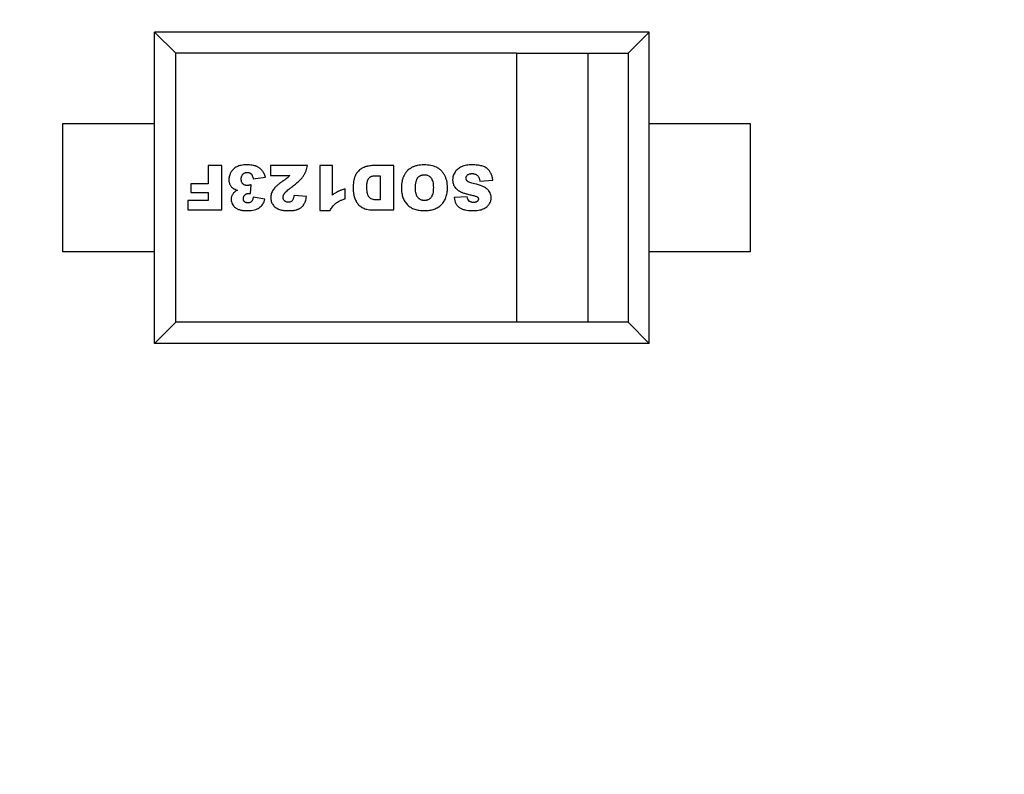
# Model space of a CAD drawing. Header units: millimetres. Extents: x 525 to 788, y 277 to 384.
# Tile 7 of 130: x 708.67 to 714.05, y 308.74 to 312.86. Entities that reach past the tile are written whole.
import ezdxf

# ---------------------------------------------------------------- set-up
doc = ezdxf.new("R2010")
doc.units = ezdxf.units.MM
doc.header["$LTSCALE"] = 5
doc.header["$PDMODE"] = 3
doc.header["$PDSIZE"] = 0.3125
doc.layers.get('0').update_dxf_attribs({"linetype": 'CONTINUOUS'})
doc.layers.get('Defpoints').update_dxf_attribs({"linetype": 'CONTINUOUS'})
doc.layers.add('dim', color=6, linetype='CONTINUOUS', lineweight=9)
doc.styles.add('Verdana', font='verdana.ttf', dxfattribs={"height": 3})
doc.dimstyles.new('aaaaaaaa 3.0', dxfattribs={"dimtxt": 3, "dimasz": 2.5, "dimexe": 1.25, "dimexo": 0.625, "dimtad": 1, "dimzin": 9, "dimdsep": 46, "dimtxsty": 'Verdana', "dimcen": 0, "dimazin": 0, "dimtfac": 1, "dimtofl": 0, "dimtmove": 0, "dimatfit": 3, "dimfxl": 1, "dimlwd": 25, "dimlwe": 25, "dimarcsym": 0})

# ---------------------------------------------------------------- blocks, each defined once
blk = doc.blocks.new('*D52')
at = {"layer": 'Defpoints', "color": 0}
for p in [(700.6283, 338.0612), (684.4141, 297.3629), (712.3971, 297.3629)]:
    blk.add_point(p, dxfattribs=at)
at = {"layer": 'dim', "color": 0, "lineweight": 25}
for p, q in [((700.0033, 338.0612), (683.1641, 338.0612)), ((684.4141, 335.5612), (684.4141, 299.8629)), ((711.7721, 297.3629), (683.1641, 297.3629))]:
    blk.add_line(p, q, dxfattribs=at)
at = {"layer": 'dim', "color": 0}
for points in [[(684.8308, 335.5612), (683.9974, 335.5612), (684.4141, 338.0612)], [(683.9974, 299.8629), (684.8308, 299.8629), (684.4141, 297.3629)]]:
    blk.add_solid(points, dxfattribs=at)
at = {"layer": 'dim', "color": 0, "insert": (682.2276, 317.7121), "char_height": 3, "attachment_point": 5, "rotation": 90, "style": 'Verdana'}
blk.add_mtext('40.7', dxfattribs=at)

msp = doc.modelspace()

# ---------------------------------------------------------------- linework, layer by layer
at = {"linetype": 'Continuous'}
for p, q in [((709.4094, 311.0904), (709.4094, 312.7904)), ((712.1094, 312.7904), (709.4094, 312.7904)), ((709.5248, 312.6748), (709.4094, 312.7902)), ((712.1094, 312.7902), (711.994, 312.6748)), ((712.1094, 311.0904), (712.1094, 312.7904)), ((709.5248, 311.2058), (709.5248, 312.6748)), ((711.3847, 312.6748), (709.5248, 312.6748)), ((711.3847, 312.6754), (711.7756, 312.6754)), ((711.3847, 312.6748), (711.3847, 311.2058)), ((711.7756, 311.2058), (711.7756, 312.6748)), ((711.7756, 312.6748), (711.994, 312.6748)), ((711.994, 312.6748), (711.994, 311.2058)), ((708.9094, 311.5904), (708.9094, 312.2904)), ((708.9094, 312.2904), (709.4094, 312.2904)), ((712.1094, 312.2904), (712.6594, 312.2904)), ((712.6594, 312.2904), (712.6594, 311.5904)), ((709.7014, 312.0616), (709.7014, 311.9627)), ((709.7764, 312.0616), (709.7014, 312.0616)), ((709.7764, 311.8195), (709.7764, 312.0616)), ((710.0417, 312.0616), (710.0417, 312.007)), ((710.2434, 312.0616), (710.0417, 312.0616)), ((710.3117, 312.0616), (710.3117, 311.8154)), ((710.3798, 312.0616), (710.3117, 312.0616)), ((710.3798, 311.9006), (710.3798, 312.0616)), ((710.7157, 312.0616), (710.6046, 312.0616)), ((710.7157, 311.8195), (710.7157, 312.0616)), ((709.948, 311.9888), (710.015, 311.9976)), ((710.0417, 312.007), (710.1468, 312.007)), ((710.6224, 312.0063), (710.6406, 312.0063)), ((710.6406, 312.0063), (710.6406, 311.8739)), ((711.1844, 311.9768), (711.2555, 311.9812)), ((709.6071, 311.9627), (709.6071, 311.9137)), ((709.7014, 311.9627), (709.6071, 311.9627)), ((709.9332, 311.909), (709.9367, 311.9569)), ((710.4502, 311.8808), (710.4502, 311.9353)), ((709.5912, 311.8716), (709.5912, 311.8195)), ((709.7014, 311.8716), (709.5912, 311.8716)), ((709.6071, 311.9137), (709.7014, 311.9137)), ((709.7014, 311.9137), (709.7014, 311.8716)), ((710.0116, 311.8781), (709.948, 311.8894)), ((710.2384, 311.8929), (710.1708, 311.8984)), ((711.1145, 311.8916), (711.0441, 311.8874)), ((709.5912, 311.8195), (709.7764, 311.8195)), ((710.3117, 311.8154), (710.3674, 311.8154)), ((710.6045, 311.8195), (710.7157, 311.8195)), ((709.4094, 311.5904), (708.9094, 311.5904)), ((712.6594, 311.5904), (712.1094, 311.5904)), ((709.5248, 311.2058), (709.4094, 311.0904)), ((711.994, 311.2058), (709.5248, 311.2058)), ((712.1094, 311.0904), (711.994, 311.2058)), ((712.1094, 311.0904), (709.4094, 311.0904))]:
    msp.add_line(p, q, dxfattribs=at)
msp.add_arc((732.3971, 324.423), 35.9, 323.58286, 216.35846, dxfattribs=at)
for points, knots in [([(709.9127, 312.0654), (709.9014, 312.0654), (709.8861, 312.0641), (709.8689, 312.0597), (709.8577, 312.0552), (709.8479, 312.0494), (709.8393, 312.0425), (709.8332, 312.0358), (709.8289, 312.0299), (709.826, 312.0252), (709.8234, 312.0203), (709.8205, 312.0137), (709.8176, 312.0054), (709.8159, 311.9969), (709.8152, 311.99), (709.815, 311.9851), (709.8152, 311.9805), (709.8155, 311.9752), (709.8166, 311.9689), (709.8186, 311.962), (709.8216, 311.9556), (709.8253, 311.9498), (709.8296, 311.9445), (709.8337, 311.9406), (709.8374, 311.9379), (709.8405, 311.9359), (709.8444, 311.9339), (709.851, 311.9312), (709.8572, 311.9292), (709.862, 311.928)], [0, 0, 0, 0, 0.098589, 0.147884, 0.197179, 0.246245, 0.295312, 0.344378, 0.368911, 0.393445, 0.417848, 0.44225, 0.491056, 0.539862, 0.564265, 0.588668, 0.608302, 0.627937, 0.667206, 0.706475, 0.745744, 0.785013, 0.824282, 0.863551, 0.883186, 0.90282, 0.927115, 0.95141, 1, 1, 1, 1]), ([(709.9367, 311.9569), (709.9344, 311.9562), (709.93, 311.9551), (709.9241, 311.9539), (709.9199, 311.9533), (709.9168, 311.953), (709.9148, 311.953), (709.913, 311.953), (709.9106, 311.9532), (709.9077, 311.9535), (709.9045, 311.9542), (709.9004, 311.9555), (709.8968, 311.9575), (709.8935, 311.9599), (709.8912, 311.9621), (709.8892, 311.9646), (709.8868, 311.9682), (709.885, 311.9722), (709.8838, 311.9767), (709.8831, 311.9803), (709.8827, 311.9835), (709.8826, 311.9862), (709.8826, 311.9883), (709.8826, 311.9903), (709.8827, 311.9929), (709.8831, 311.9961), (709.8838, 311.9998), (709.8851, 312.0043), (709.887, 312.0085), (709.8894, 312.0122), (709.8916, 312.0147), (709.8939, 312.0171), (709.8973, 312.0197), (709.9009, 312.0218), (709.9041, 312.0229), (709.9053, 312.0233), (709.9056, 312.0234)], [0, 0, 0, 0, 0.032031, 0.064061, 0.096092, 0.112107, 0.128123, 0.142925, 0.157727, 0.187331, 0.216935, 0.246539, 0.305748, 0.335352, 0.364956, 0.394976, 0.424995, 0.485035, 0.515055, 0.545074, 0.575094, 0.590104, 0.605114, 0.619906, 0.634698, 0.664283, 0.693868, 0.723452, 0.782622, 0.812206, 0.841791, 0.87174, 0.901689, 0.961586, 0.991535, 1, 1, 1, 1]), ([(709.9056, 312.0234), (709.9063, 312.0236), (709.9081, 312.024), (709.911, 312.0244), (709.9143, 312.0246), (709.9175, 312.0244), (709.9216, 312.0239), (709.9262, 312.0227), (709.9304, 312.0207), (709.9334, 312.0186), (709.9356, 312.0168), (709.9376, 312.0147), (709.9402, 312.0114), (709.943, 312.0062), (709.9458, 311.9984), (709.9473, 311.9921), (709.948, 311.9888)], [0, 0, 0, 0, 0.039269, 0.09401, 0.148751, 0.201537, 0.254323, 0.359894, 0.465466, 0.518252, 0.571038, 0.624658, 0.678278, 0.785519, 0.892759, 1, 1, 1, 1]), ([(710.015, 311.9976), (710.0128, 312.0052), (710.0088, 312.0155), (710.0021, 312.0273), (709.9963, 312.0353), (709.9897, 312.0423), (709.9822, 312.0484), (709.9753, 312.0527), (709.9694, 312.0557), (709.9648, 312.0577), (709.9598, 312.0595), (709.9526, 312.0616), (709.9384, 312.0645), (709.9237, 312.0654), (709.9127, 312.0654)], [0, 0, 0, 0, 0.166421, 0.249632, 0.332842, 0.416053, 0.499264, 0.582474, 0.62408, 0.665685, 0.707474, 0.749264, 0.832842, 1, 1, 1, 1]), ([(710.1566, 311.9433), (710.1646, 311.9493), (710.1795, 311.9608), (710.1978, 311.977), (710.2099, 311.9894), (710.2177, 311.9988), (710.2226, 312.0055), (710.2267, 312.0121), (710.2317, 312.0211), (710.2368, 312.0325), (710.2411, 312.0468), (710.2428, 312.0566), (710.2434, 312.0616)], [0, 0, 0, 0, 0.125001, 0.250001, 0.375001, 0.437501, 0.500001, 0.562501, 0.625001, 0.75, 0.875, 1, 1, 1, 1]), ([(710.6046, 312.0616), (710.6012, 312.0616), (710.5943, 312.0613), (710.5835, 312.0601), (710.5739, 312.0583), (710.566, 312.0565), (710.5605, 312.0552), (710.5555, 312.0536), (710.5497, 312.0514), (710.5425, 312.0479), (710.5343, 312.0424), (710.5262, 312.0358), (710.5187, 312.0282), (710.5122, 312.0197), (710.5075, 312.0119), (710.5041, 312.0052), (710.5017, 311.9999), (710.4996, 311.9944), (710.4972, 311.9862), (710.4949, 311.9745), (710.4936, 311.961), (710.493, 311.9492), (710.4929, 311.9408), (710.493, 311.9335), (710.4933, 311.9254), (710.4942, 311.9155), (710.4961, 311.904), (710.4987, 311.8927), (710.5022, 311.882), (710.5064, 311.8719), (710.5116, 311.8625), (710.5199, 311.851), (710.5299, 311.841), (710.5416, 311.833), (710.5512, 311.8281), (710.562, 311.8243), (710.5787, 311.8206), (710.5936, 311.8195), (710.6045, 311.8195)], [0, 0, 0, 0, 0.050596, 0.101157, 0.151718, 0.176998, 0.202279, 0.220645, 0.239011, 0.275744, 0.312477, 0.34921, 0.385663, 0.422117, 0.458571, 0.476797, 0.495024, 0.513077, 0.531129, 0.567234, 0.603339, 0.621392, 0.639444, 0.650881, 0.662318, 0.685192, 0.708066, 0.73094, 0.753583, 0.776226, 0.798868, 0.821511, 0.866005, 0.888252, 0.910499, 0.932875, 0.955251, 1, 1, 1, 1]), ([(710.8795, 312.0654), (710.8661, 312.0654), (710.8476, 312.0635), (710.8263, 312.0573), (710.8071, 312.0485), (710.7913, 312.0364), (710.7787, 312.0212), (710.7707, 312.0086), (710.7645, 311.9945), (710.7586, 311.9734), (710.7568, 311.9548), (710.7566, 311.9412)], [0, 0, 0, 0, 0.168123, 0.252184, 0.336246, 0.504368, 0.58843, 0.672491, 0.754368, 0.836246, 1, 1, 1, 1]), ([(711.0077, 311.9406), (711.0077, 311.9548), (711.0056, 311.9742), (710.9987, 311.9966), (710.9913, 312.0116), (710.9822, 312.0247), (710.972, 312.036), (710.9605, 312.0454), (710.9478, 312.0528), (710.9335, 312.0585), (710.912, 312.0639), (710.8932, 312.0654), (710.8795, 312.0654)], [0, 0, 0, 0, 0.167373, 0.251059, 0.334745, 0.417902, 0.501059, 0.584216, 0.667373, 0.75053, 0.833686, 1, 1, 1, 1]), ([(711.1432, 312.0654), (711.1315, 312.0654), (711.1154, 312.0642), (711.097, 312.06), (711.0847, 312.0555), (711.0738, 312.0498), (711.0642, 312.043), (711.0559, 312.035), (711.0488, 312.0256), (711.0431, 312.0155), (711.0391, 312.005), (711.037, 311.9959), (711.0362, 311.9884), (711.036, 311.9813), (711.0365, 311.9729), (711.0383, 311.9637), (711.0414, 311.955), (711.0456, 311.9467), (711.0511, 311.939), (711.0581, 311.932), (711.0651, 311.9267), (711.0715, 311.9228), (711.0766, 311.92), (711.0822, 311.9172), (711.091, 311.9136), (711.1041, 311.9091), (711.1234, 311.9037), (711.1386, 311.9002), (711.1468, 311.8985)], [0, 0, 0, 0, 0.090852, 0.136278, 0.181704, 0.226733, 0.271762, 0.316792, 0.361821, 0.406465, 0.451108, 0.495752, 0.518073, 0.540395, 0.578528, 0.616661, 0.654794, 0.692927, 0.731484, 0.770041, 0.808599, 0.827877, 0.847156, 0.866261, 0.885367, 0.923577, 0.961788, 1, 1, 1, 1]), ([(711.2555, 311.9812), (711.255, 311.9873), (711.2531, 311.999), (711.2476, 312.015), (711.241, 312.0269), (711.2343, 312.0357), (711.2287, 312.0418), (711.2223, 312.0474), (711.212, 312.0538), (711.1962, 312.06), (711.1724, 312.0644), (711.1535, 312.0654), (711.1432, 312.0654)], [0, 0, 0, 0, 0.125318, 0.250636, 0.375954, 0.438613, 0.501272, 0.563613, 0.625954, 0.750636, 0.875318, 1, 1, 1, 1]), ([(710.1468, 312.007), (710.1452, 312.0054), (710.1422, 312.0025), (710.138, 311.9986), (710.1348, 311.9958), (710.1324, 311.9937), (710.1307, 311.9923), (710.1288, 311.9908), (710.1257, 311.9884), (710.1208, 311.9847), (710.1145, 311.9801), (710.1093, 311.9765), (710.1061, 311.9742), (710.103, 311.9721), (710.0993, 311.9695), (710.094, 311.9656), (710.0877, 311.9607), (710.0808, 311.955), (710.0725, 311.9476), (710.0637, 311.9386), (710.0585, 311.9317), (710.0564, 311.9283)], [0, 0, 0, 0, 0.067817, 0.135635, 0.203452, 0.237361, 0.27127, 0.305179, 0.339087, 0.406905, 0.474722, 0.508631, 0.525586, 0.54254, 0.571131, 0.599722, 0.656905, 0.714087, 0.77127, 0.885635, 1, 1, 1, 1]), ([(710.568, 311.9409), (710.568, 311.9458), (710.5682, 311.9548), (710.5692, 311.9664), (710.5706, 311.9743), (710.5721, 311.9796), (710.5734, 311.983), (710.575, 311.9861), (710.5771, 311.99), (710.5802, 311.9942), (710.5836, 311.9975), (710.5867, 311.9998), (710.589, 312.0012), (710.5917, 312.0024), (710.5959, 312.0038), (710.6021, 312.0052), (710.6113, 312.0061), (710.6185, 312.0063), (710.6224, 312.0063)], [0, 0, 0, 0, 0.081801, 0.163602, 0.245404, 0.286304, 0.327205, 0.36904, 0.410875, 0.494545, 0.578215, 0.62005, 0.661885, 0.70415, 0.746414, 0.830943, 0.915472, 1, 1, 1, 1]), ([(710.9327, 311.9412), (710.9327, 311.9473), (710.9321, 311.9586), (710.9296, 311.9731), (710.926, 311.983), (710.9224, 311.9896), (710.9192, 311.994), (710.9157, 311.9978), (710.9105, 312.0021), (710.9047, 312.0054), (710.8984, 312.0077), (710.8933, 312.009), (710.8888, 312.0096), (710.885, 312.0098), (710.8821, 312.0099), (710.8791, 312.0098), (710.8753, 312.0096), (710.8706, 312.0089), (710.8655, 312.0077), (710.8606, 312.006), (710.8561, 312.0038), (710.852, 312.0011), (710.8482, 311.9979), (710.8447, 311.9943), (710.8415, 311.9901), (710.838, 311.9833), (710.8345, 311.9729), (710.8321, 311.9573), (710.8315, 311.9448), (710.8315, 311.9381)], [0, 0, 0, 0, 0.061645, 0.123291, 0.184936, 0.215759, 0.246582, 0.27736, 0.308138, 0.369695, 0.400473, 0.431251, 0.46203, 0.477419, 0.492808, 0.508673, 0.524538, 0.556268, 0.587999, 0.619729, 0.651459, 0.683189, 0.714919, 0.746649, 0.778318, 0.809987, 0.873325, 0.936663, 1, 1, 1, 1]), ([(711.1553, 311.962), (711.1503, 311.9631), (711.1411, 311.9654), (711.1302, 311.9689), (711.1234, 311.9718), (711.1193, 311.9742), (711.117, 311.976), (711.1152, 311.9779), (711.1129, 311.9805), (711.1108, 311.984), (711.1092, 311.9883), (711.1087, 311.993), (711.1093, 311.9978), (711.1108, 312.0023), (711.1135, 312.0065), (711.1173, 312.0105), (711.1221, 312.0138), (711.1278, 312.0161), (711.1333, 312.0172), (711.1382, 312.0177), (711.1425, 312.0178), (711.1474, 312.0176), (711.1511, 312.0171), (711.1531, 312.0167), (711.1535, 312.0166)], [0, 0, 0, 0, 0.053866, 0.107732, 0.161599, 0.188532, 0.215465, 0.243251, 0.271037, 0.32661, 0.382182, 0.437755, 0.496177, 0.5546, 0.613022, 0.671444, 0.730814, 0.790183, 0.849553, 0.879237, 0.908922, 0.948951, 0.988981, 1, 1, 1, 1]), ([(711.1535, 312.0166), (711.1562, 312.016), (711.1616, 312.0142), (711.1689, 312.0098), (711.1745, 312.0043), (711.1784, 311.9983), (711.1819, 311.9902), (711.1836, 311.9826), (711.1844, 311.9768)], [0, 0, 0, 0, 0.163173, 0.35239, 0.541607, 0.656205, 0.770803, 1, 1, 1, 1]), ([(709.862, 311.928), (709.8562, 311.9249), (709.8461, 311.918), (709.8371, 311.9081), (709.8321, 311.8994), (709.8295, 311.8925), (709.8281, 311.8864), (709.8276, 311.8813), (709.8274, 311.8765), (709.8277, 311.8709), (709.829, 311.8626), (709.8324, 311.8529), (709.8379, 311.8441), (709.8437, 311.8377), (709.8486, 311.8331), (709.8543, 311.8289), (709.863, 311.8241), (709.8758, 311.8195), (709.8946, 311.8162), (709.9093, 311.8154), (709.9172, 311.8154)], [0, 0, 0, 0, 0.094723, 0.189446, 0.235782, 0.282118, 0.328453, 0.351621, 0.374789, 0.413996, 0.453203, 0.531617, 0.610031, 0.649238, 0.688445, 0.72739, 0.766334, 0.844223, 0.922111, 1, 1, 1, 1]), ([(710.0564, 311.9283), (710.052, 311.9216), (710.0472, 311.9112), (710.044, 311.897), (710.0433, 311.8862), (710.044, 311.8757), (710.0461, 311.8661), (710.0496, 311.857), (710.0546, 311.8483), (710.0608, 311.8405), (710.068, 311.8337), (710.0749, 311.829), (710.0809, 311.8258), (710.0873, 311.8229), (710.0962, 311.8199), (710.1069, 311.8177), (710.1165, 311.8165), (710.1241, 311.8159), (710.1309, 311.8156), (710.1366, 311.8154), (710.1409, 311.8154), (710.1452, 311.8154), (710.1506, 311.8156), (710.1571, 311.8159), (710.1644, 311.8165), (710.1736, 311.8178), (710.1818, 311.8195), (710.1892, 311.8219), (710.1942, 311.8239), (710.1988, 311.8262), (710.2047, 311.8295), (710.2114, 311.8342), (710.2183, 311.8407), (710.2238, 311.8479), (710.2268, 311.8533), (710.2281, 311.856)], [0, 0, 0, 0, 0.085963, 0.128945, 0.171927, 0.212105, 0.252284, 0.292462, 0.33264, 0.372819, 0.412997, 0.453176, 0.473265, 0.493354, 0.534133, 0.574912, 0.595301, 0.615691, 0.63608, 0.646275, 0.65647, 0.666179, 0.675888, 0.695307, 0.714725, 0.734143, 0.77298, 0.792399, 0.811817, 0.831126, 0.850434, 0.889051, 0.927667, 0.966284, 1, 1, 1, 1]), ([(710.1109, 311.8929), (710.1109, 311.8931), (710.1113, 311.8951), (710.1124, 311.8988), (710.1145, 311.9034), (710.1168, 311.9072), (710.1186, 311.91), (710.121, 311.9129), (710.1251, 311.9174), (710.1318, 311.9238), (710.1426, 311.9328), (710.1516, 311.9397), (710.1566, 311.9433)], [0, 0, 0, 0, 0.01671, 0.15718, 0.297651, 0.367886, 0.438121, 0.508356, 0.578592, 0.719062, 0.859532, 1, 1, 1, 1]), ([(710.4502, 311.9353), (710.4464, 311.9341), (710.439, 311.9318), (710.4306, 311.9288), (710.4244, 311.9263), (710.4199, 311.9244), (710.4164, 311.9228), (710.4137, 311.9216), (710.4117, 311.9206), (710.4098, 311.9197), (710.4072, 311.9183), (710.4039, 311.9166), (710.4, 311.9143), (710.3947, 311.911), (710.388, 311.9066), (710.3826, 311.9027), (710.3798, 311.9006)], [0, 0, 0, 0, 0.125382, 0.250764, 0.313455, 0.376146, 0.438837, 0.470182, 0.501528, 0.532682, 0.563837, 0.626146, 0.688455, 0.750764, 0.875382, 1, 1, 1, 1]), ([(710.6406, 311.8739), (710.6375, 311.8739), (710.6329, 311.8739), (710.6267, 311.8739), (710.6212, 311.8739), (710.615, 311.8741), (710.6063, 311.875), (710.5967, 311.8773), (710.5889, 311.881), (710.5837, 311.8848), (710.5803, 311.8881), (710.5774, 311.892), (710.574, 311.8983), (710.5708, 311.908), (710.5685, 311.9227), (710.568, 311.9345), (710.568, 311.9409)], [0, 0, 0, 0, 0.068367, 0.10255, 0.136734, 0.190688, 0.244642, 0.35255, 0.460459, 0.514413, 0.568367, 0.622321, 0.676275, 0.784183, 0.892092, 1, 1, 1, 1]), ([(710.7566, 311.9412), (710.7566, 311.9403), (710.7566, 311.9346), (710.7569, 311.9243), (710.759, 311.9065), (710.7641, 311.8862), (710.7726, 311.8687), (710.7814, 311.8562), (710.7891, 311.8477), (710.7978, 311.84), (710.8104, 311.8313), (710.8248, 311.8245), (710.841, 311.8198), (710.8539, 311.8173), (710.8655, 311.816), (710.8751, 311.8155), (710.8825, 311.8154), (710.8899, 311.8155), (710.8993, 311.816), (710.9106, 311.8173), (710.9234, 311.8199), (710.9393, 311.8247), (710.9536, 311.8316), (710.9662, 311.8405), (710.9749, 311.8483), (710.9826, 311.857), (710.9915, 311.8697), (711.0001, 311.8875), (711.0063, 311.9122), (711.0077, 311.9308), (711.0077, 311.9406)], [0, 0, 0, 0, 0.005448, 0.037079, 0.068711, 0.131974, 0.195236, 0.226868, 0.258499, 0.289897, 0.321295, 0.384091, 0.415489, 0.446887, 0.478285, 0.493984, 0.509683, 0.525005, 0.540327, 0.570972, 0.601616, 0.632261, 0.693549, 0.724194, 0.754838, 0.785483, 0.816129, 0.877419, 0.93871, 1, 1, 1, 1]), ([(710.8315, 311.9381), (710.8315, 311.9353), (710.8316, 311.9297), (710.8325, 311.9195), (710.8347, 311.9081), (710.8383, 311.8986), (710.8421, 311.8922), (710.8453, 311.888), (710.8489, 311.8843), (710.8541, 311.88), (710.8599, 311.8768), (710.8663, 311.8744), (710.8715, 311.8732), (710.876, 311.8726), (710.8798, 311.8723), (710.8827, 311.8723), (710.8856, 311.8723), (710.8892, 311.8726), (710.8936, 311.8732), (710.8985, 311.8744), (710.9048, 311.8768), (710.9104, 311.8801), (710.9155, 311.8844), (710.9191, 311.8882), (710.9223, 311.8925), (710.926, 311.8992), (710.9296, 311.9091), (710.9321, 311.9236), (710.9327, 311.9351), (710.9327, 311.9412)], [0, 0, 0, 0, 0.031864, 0.063729, 0.127458, 0.191187, 0.223051, 0.254916, 0.286659, 0.318403, 0.38189, 0.413634, 0.445378, 0.477121, 0.492993, 0.508865, 0.524089, 0.539313, 0.569761, 0.600209, 0.630657, 0.691553, 0.722001, 0.752449, 0.783393, 0.814337, 0.876225, 0.938112, 1, 1, 1, 1]), ([(711.1437, 311.8154), (711.1563, 311.8154), (711.1731, 311.8166), (711.1916, 311.8206), (711.2034, 311.8247), (711.2134, 311.83), (711.2222, 311.8361), (711.2296, 311.843), (711.2357, 311.8509), (711.2405, 311.8594), (711.2439, 311.868), (711.2455, 311.8754), (711.2462, 311.8815), (711.2464, 311.887), (711.2461, 311.8931), (711.2448, 311.9019), (711.2415, 311.9121), (711.236, 311.9213), (711.2304, 311.928), (711.2255, 311.9327), (711.2198, 311.9372), (711.211, 311.9429), (711.1927, 311.9519), (711.1716, 311.9584), (711.1553, 311.962)], [0, 0, 0, 0, 0.083518, 0.125278, 0.167037, 0.208406, 0.249775, 0.291144, 0.332514, 0.37374, 0.414967, 0.456194, 0.476807, 0.49742, 0.528742, 0.560063, 0.622706, 0.685349, 0.716671, 0.747993, 0.779493, 0.810994, 0.873996, 1, 1, 1, 1]), ([(709.948, 311.8894), (709.9475, 311.8864), (709.9465, 311.881), (709.9443, 311.8741), (709.942, 311.8694), (709.9398, 311.8664), (709.938, 311.8645), (709.9361, 311.8629), (709.9333, 311.861), (709.9303, 311.8595), (709.927, 311.8584), (709.9243, 311.8579), (709.922, 311.8576), (709.9201, 311.8575), (709.9187, 311.8575), (709.9173, 311.8575), (709.9154, 311.8576), (709.9132, 311.8579), (709.9108, 311.8584), (709.9077, 311.8594), (709.9048, 311.8608), (709.9023, 311.8625), (709.9006, 311.8641), (709.899, 311.8658), (709.8972, 311.8682), (709.8955, 311.8717), (709.8945, 311.8756), (709.8941, 311.8789), (709.894, 311.8817), (709.8941, 311.8844), (709.8944, 311.8864), (709.8947, 311.8875), (709.8947, 311.8877)], [0, 0, 0, 0, 0.059198, 0.118396, 0.177594, 0.207193, 0.236792, 0.266424, 0.296056, 0.355319, 0.384951, 0.414583, 0.444215, 0.459031, 0.473847, 0.488058, 0.502269, 0.530692, 0.559114, 0.587537, 0.644382, 0.672804, 0.701226, 0.730185, 0.759143, 0.81706, 0.874976, 0.903935, 0.932893, 0.963138, 0.993384, 1, 1, 1, 1]), ([(709.8947, 311.8877), (709.8949, 311.8884), (709.8953, 311.89), (709.8962, 311.8923), (709.8974, 311.8947), (709.8989, 311.8971), (709.9007, 311.8993), (709.9027, 311.9015), (709.9049, 311.9035), (709.9081, 311.9057), (709.9115, 311.9075), (709.9153, 311.9087), (709.9182, 311.9093), (709.9207, 311.9097), (709.9228, 311.9098), (709.9242, 311.9098), (709.9253, 311.9098), (709.9265, 311.9098), (709.9282, 311.9096), (709.9305, 311.9094), (709.9322, 311.9091), (709.9332, 311.909)], [0, 0, 0, 0, 0.0493, 0.112403, 0.175507, 0.238611, 0.301715, 0.364818, 0.428811, 0.492803, 0.620787, 0.684779, 0.748771, 0.812764, 0.84476, 0.876756, 0.892161, 0.907567, 0.938378, 0.969189, 1, 1, 1, 1]), ([(709.9172, 311.8154), (709.9311, 311.8154), (709.9494, 311.8175), (709.9692, 311.8243), (709.9815, 311.8314), (709.9918, 311.8404), (710.0032, 311.8547), (710.0089, 311.868), (710.0116, 311.8781)], [0, 0, 0, 0, 0.25, 0.375, 0.5, 0.625, 0.75, 1, 1, 1, 1]), ([(710.1708, 311.8984), (710.1698, 311.8915), (710.1677, 311.8828), (710.1636, 311.8743), (710.1599, 311.8695), (710.1556, 311.866), (710.1507, 311.8634), (710.1461, 311.8621), (710.1422, 311.8616), (710.1391, 311.8615), (710.136, 311.8616), (710.1322, 311.8621), (710.1277, 311.8633), (710.1228, 311.8657), (710.1185, 311.8692), (710.1149, 311.8734), (710.1124, 311.878), (710.1109, 311.8829), (710.1104, 311.8879), (710.1106, 311.8913), (710.1109, 311.8929)], [0, 0, 0, 0, 0.12214, 0.18321, 0.244279, 0.305376, 0.366473, 0.427571, 0.458119, 0.488668, 0.518063, 0.547459, 0.606251, 0.665042, 0.723834, 0.780871, 0.837907, 0.894944, 0.951981, 1, 1, 1, 1]), ([(710.2281, 311.856), (710.2283, 311.8565), (710.23, 311.86), (710.2342, 311.8708), (710.237, 311.8834), (710.2384, 311.8929)], [0, 0, 0, 0, 0.041597, 0.361065, 1, 1, 1, 1]), ([(710.3674, 311.8154), (710.3692, 311.8193), (710.3731, 311.8266), (710.38, 311.8367), (710.3866, 311.8444), (710.3924, 311.8501), (710.397, 311.8541), (710.4019, 311.858), (710.4092, 311.8629), (710.4195, 311.8687), (710.4337, 311.8751), (710.4445, 311.879), (710.4502, 311.8808)], [0, 0, 0, 0, 0.125471, 0.250942, 0.376413, 0.439149, 0.501884, 0.564149, 0.626413, 0.750942, 0.875471, 1, 1, 1, 1]), ([(711.0441, 311.8874), (711.0457, 311.8749), (711.0504, 311.8587), (711.0616, 311.8421), (711.0725, 311.8323), (711.0861, 311.8248), (711.1078, 311.8176), (711.1282, 311.8154), (711.1437, 311.8154)], [0, 0, 0, 0, 0.249754, 0.374631, 0.499507, 0.624631, 0.749754, 1, 1, 1, 1]), ([(711.1395, 311.8615), (711.1386, 311.8617), (711.1357, 311.8625), (711.131, 311.8644), (711.1245, 311.8687), (711.1184, 311.8767), (711.1155, 311.8861), (711.1145, 311.8916)], [0, 0, 0, 0, 0.063589, 0.219657, 0.375726, 0.687863, 1, 1, 1, 1]), ([(711.1468, 311.8985), (711.1534, 311.8972), (711.1614, 311.895), (711.1676, 311.8924), (711.1703, 311.8908), (711.1718, 311.8897), (711.173, 311.8885), (711.1744, 311.8869), (711.1758, 311.8849), (711.1768, 311.8822), (711.1772, 311.879), (711.1767, 311.8755), (711.1755, 311.872), (711.1734, 311.8687), (711.1706, 311.8658), (711.1669, 311.8633), (711.1625, 311.8616), (711.1581, 311.8608), (711.1541, 311.8604), (711.1507, 311.8603), (711.1471, 311.8604), (711.1433, 311.8608), (711.1408, 311.8612), (711.1395, 311.8615)], [0, 0, 0, 0, 0.092168, 0.138254, 0.161297, 0.18434, 0.207465, 0.23059, 0.276841, 0.323091, 0.369341, 0.432935, 0.496529, 0.560123, 0.623717, 0.68731, 0.750904, 0.814498, 0.846295, 0.878092, 0.916366, 0.954641, 1, 1, 1, 1])]:
    msp.add_open_spline(points, degree=3, knots=knots, dxfattribs=at)

# ---------------------------------------------------------------- dimensions: what is measured, and where the dimension line sits
at = {"layer": 'dim'}
dim = msp.add_linear_dim(base=(684.4141, 297.3629), p1=(700.6283, 338.0612), p2=(712.3971, 297.3629), angle=90, dimstyle='aaaaaaaa 3.0', dxfattribs=at)
dim.commit()
dim.dimension.update_dxf_attribs({"geometry": '*D52', "text_midpoint": (684.4141, 317.7121), "dimtype": 160})

doc.saveas('drawing.dxf')
